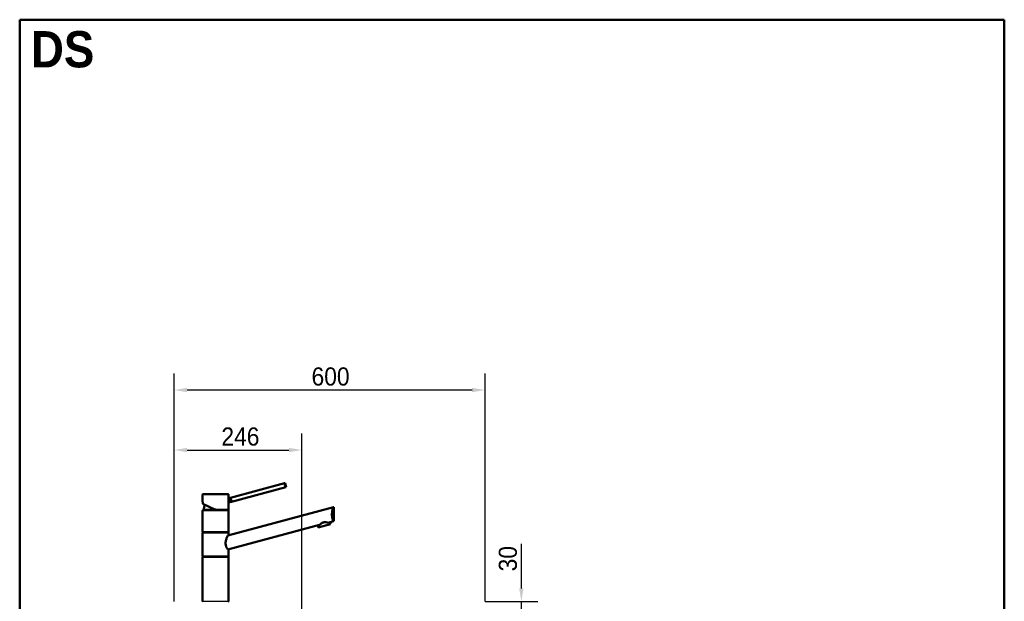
# Model space of a CAD drawing. Header units: millimetres. Extents: x 100 to 2000, y 93 to 2870.
# Tile 30 of 30: x 100 to 2000, y 1747 to 2870. Entities that reach past the tile are written whole.
import ezdxf

# ---------------------------------------------------------------- set-up
doc = ezdxf.new("R2010")
doc.units = ezdxf.units.MM
doc.header["$LTSCALE"] = 10
for name, color, linetype, lineweight in [('Dimensions(ISO)', 7, 'Continuous', 25), ('Sketch Geometry(ISO)', 7, 'Continuous', 50), ('Symbols(ISO)', 7, 'Continuous', 25), ('Visible Edges(ISO)', 7, 'Continuous', 50), ('Visible Tangent Edges(ISO)', 7, 'Continuous', 25)]:
    doc.layers.add(name, color=color, linetype=linetype, lineweight=lineweight)
doc.styles.add('Text_3.5mm', font='arial.ttf', dxfattribs={"width": 0.9})
doc.styles.add('Text_5.0mm', font='arial.ttf', dxfattribs={"width": 0.9})
doc.dimstyles.new('KS-STANDARD', dxfattribs={"dimscale": 10, "dimtxt": 3.5, "dimasz": 2.5, "dimexe": 3.175, "dimexo": 0, "dimgap": 0.8, "dimtad": 1, "dimdec": 1, "dimrnd": 1e-08, "dimtxsty": 'Text_3.5mm', "dimcen": 0.09, "dimdle": 10, "dimclrd": 7, "dimclre": 7, "dimclrt": 7, "dimadec": 0, "dimazin": 2, "dimtfac": 0.714286, "dimtdec": 4, "dimtmove": 0, "dimatfit": 3, "dimfxl": 1, "dimtolj": 1, "dimlwd": 25, "dimlwe": 25, "dimarcsym": 0})

# ---------------------------------------------------------------- blocks, each defined once
blk = doc.blocks.new('Borders Marketing Border')
at = {"layer": 'Sketch Geometry(ISO)'}
for p, q in [((10, 287), (200, 287)), ((10, 10), (10, 287)), ((200, 287), (200, 10)), ((200, 10), (10, 10))]:
    blk.add_line(p, q, dxfattribs=at)
blk = doc.blocks.new('*D6')
at = {"layer": 'Defpoints', "color": 0, "linetype": 'Continuous'}
for p in [(398.1, 2155.1), (398.1, 1747), (998.1, 1747)]:
    blk.add_point(p, dxfattribs=at)
at = {"layer": 'Dimensions(ISO)', "color": 7, "linetype": 'Continuous', "lineweight": 25}
for p, q in [((398.1, 1747), (398.1, 2186.8)), ((998.1, 1747), (998.1, 2186.8)), ((973.1, 2155.1), (423.1, 2155.1))]:
    blk.add_line(p, q, dxfattribs=at)
at = {"layer": 'Dimensions(ISO)', "color": 7, "linetype": 'Continuous'}
for points in [[(423.1, 2159.3), (423.1, 2150.9), (398.1, 2155.1)], [(973.1, 2159.3), (973.1, 2150.9), (998.1, 2155.1)]]:
    blk.add_solid(points, dxfattribs=at)
at = {"layer": 'Dimensions(ISO)', "color": 7, "linetype": 'Continuous', "lineweight": 25, "insert": (663.2, 2181), "char_height": 35, "attachment_point": 4, "style": 'Text_3.5mm'}
blk.add_mtext('\\A1;600', dxfattribs=at)
blk = doc.blocks.new('*D8')
at = {"layer": 'Defpoints', "color": 0, "linetype": 'Continuous'}
for p in [(998.1, 1747), (1068.1, 1747), (998.1, 1717)]:
    blk.add_point(p, dxfattribs=at)
at = {"layer": 'Dimensions(ISO)', "color": 7, "linetype": 'Continuous', "lineweight": 25}
for p, q in [((1068.1, 1772), (1068.1, 1857.9)), ((998.1, 1747), (1099.8, 1747)), ((1068.1, 1717), (1068.1, 1747)), ((998.1, 1717), (1099.8, 1717)), ((1068.1, 1692), (1068.1, 1667))]:
    blk.add_line(p, q, dxfattribs=at)
at = {"layer": 'Dimensions(ISO)', "color": 7, "linetype": 'Continuous'}
for points in [[(1063.9, 1772), (1072.2, 1772), (1068.1, 1747)], [(1063.9, 1692), (1072.2, 1692), (1068.1, 1717)]]:
    blk.add_solid(points, dxfattribs=at)
at = {"layer": 'Dimensions(ISO)', "color": 7, "linetype": 'Continuous', "lineweight": 25, "insert": (1042.2, 1805), "char_height": 35, "attachment_point": 4, "rotation": 90, "style": 'Text_3.5mm'}
blk.add_mtext('\\A1;30', dxfattribs=at)
blk = doc.blocks.new('*D11')
at = {"layer": 'Defpoints', "color": 0, "linetype": 'Continuous'}
for p in [(644.5, 2039.2), (398.1, 1747), (644.5, 1517.1)]:
    blk.add_point(p, dxfattribs=at)
at = {"layer": 'Dimensions(ISO)', "color": 7, "linetype": 'Continuous', "lineweight": 25}
for p, q in [((398.1, 1747), (398.1, 2071)), ((644.5, 1517.1), (644.5, 2071)), ((423.1, 2039.2), (619.5, 2039.2))]:
    blk.add_line(p, q, dxfattribs=at)
at = {"layer": 'Dimensions(ISO)', "color": 7, "linetype": 'Continuous'}
for points in [[(423.1, 2043.4), (423.1, 2035.1), (398.1, 2039.2)], [(619.5, 2043.4), (619.5, 2035.1), (644.5, 2039.2)]]:
    blk.add_solid(points, dxfattribs=at)
at = {"layer": 'Dimensions(ISO)', "color": 7, "linetype": 'Continuous', "lineweight": 25, "insert": (489.2, 2065.1), "char_height": 35, "attachment_point": 4, "style": 'Text_3.5mm'}
blk.add_mtext('\\A1;246', dxfattribs=at)

msp = doc.modelspace()

# ---------------------------------------------------------------- linework, layer by layer
at = {"layer": 'Visible Edges(ISO)'}
for p, q in [((611.24, 1975.09), (506.64, 1947.06)), ((613.32, 1967.36), (508.71, 1939.33)), ((612.07, 1975.31), (611.24, 1975.09)), ((614.14, 1967.58), (612.07, 1975.31)), ((613.32, 1967.36), (614.14, 1967.58)), ((453.05, 1939.18), (453.05, 1953.46)), ((453.55, 1953.96), (502.55, 1953.96)), ((503.05, 1946.1), (503.05, 1953.46)), ((505.82, 1946.84), (503.05, 1946.1)), ((507.89, 1939.11), (503.05, 1937.81)), ((506.64, 1947.06), (505.82, 1946.84)), ((507.89, 1939.11), (508.71, 1939.33)), ((453.05, 1881.46), (453.05, 1922.46)), ((453.3, 1923.96), (502.8, 1923.96)), ((453.3, 1922.96), (453.3, 1923.96)), ((453.3, 1922.96), (502.8, 1922.96)), ((478.05, 1923.96), (453.67, 1935.32)), ((501.53, 1874.1), (705.31, 1928.71)), ((502.8, 1922.96), (502.8, 1923.96)), ((503.05, 1924.46), (503.05, 1937.81)), ((503.05, 1881.46), (503.05, 1922.46)), ((706.38, 1928.99), (705.31, 1928.71)), ((706.38, 1901.99), (706.38, 1928.99)), ((705.31, 1901.71), (694.94, 1898.93)), ((705.31, 1901.71), (706.38, 1901.99)), ((678.74, 1894.59), (501.53, 1847.1)), ((676.28, 1889.79), (675.25, 1893.65)), ((676.28, 1889.79), (699.47, 1896)), ((699.47, 1896), (698.43, 1899.86)), ((453.05, 1834.46), (453.05, 1879.46)), ((453.3, 1880.96), (502.8, 1880.96)), ((453.3, 1879.96), (453.3, 1880.96)), ((453.3, 1879.96), (502.8, 1879.96)), ((502.8, 1879.96), (502.8, 1880.96)), ((503.05, 1874.51), (503.05, 1879.46)), ((503.05, 1834.46), (503.05, 1847.51)), ((453.05, 1747.46), (453.05, 1832.46)), ((453.3, 1833.96), (502.8, 1833.96)), ((453.3, 1832.96), (453.3, 1833.96)), ((453.3, 1832.96), (502.8, 1832.96)), ((502.8, 1832.96), (502.8, 1833.96)), ((503.05, 1747.46), (503.05, 1832.46))]:
    msp.add_line(p, q, dxfattribs=at)
for centre, radius, start, end in [((453.55, 1953.46), 0.5, 90, 180), ((502.55, 1953.46), 0.5, 0, 90), ((453.55, 1922.46), 0.5, 90, 180), ((478.05, 1922.96), 23, 152.74169, 177.50809), ((502.55, 1924.46), 0.5, 270, 0), ((502.55, 1922.46), 0.5, 0, 90), ((453.55, 1881.46), 0.5, 180, 270), ((502.55, 1881.46), 0.5, 270, 0), ((453.55, 1879.46), 0.5, 90, 180), ((502.55, 1879.46), 0.5, 0, 90), ((453.55, 1834.46), 0.5, 180, 270), ((453.55, 1832.46), 0.5, 90, 180), ((502.55, 1834.46), 0.5, 270, 0), ((502.55, 1832.46), 0.5, 0, 90), ((453.55, 1747.46), 0.5, 180, 270), ((502.55, 1747.46), 0.5, 270, 0)]:
    msp.add_arc(centre, radius, start, end, dxfattribs=at)
for points, knots in [([(613.32, 1967.36), (613.11, 1967.74), (612.9, 1968.17), (612.35, 1969.41), (612.05, 1970.27), (611.82, 1971.1), (611.6, 1971.93), (611.44, 1972.83), (611.29, 1974.17), (611.26, 1974.65), (611.24, 1975.09)], [-0.41237498, -0.41237498, -0.41237498, -0.41237498, -0.25836978, -0.25836978, 0, 0, 0, 0.25836978, 0.25836978, 0.41237498, 0.41237498, 0.41237498, 0.41237498]), ([(453.05, 1939.18), (453.05, 1939.16), (453.05, 1939.15), (453.05, 1939.14), (453.05, 1939.13), (453.06, 1939.13), (453.06, 1939.12), (453.06, 1939.12), (453.06, 1939.11), (453.06, 1939.1), (453.06, 1939.1), (453.06, 1939.08), (453.06, 1939.07), (453.08, 1938.97), (453.1, 1938.86), (453.16, 1938.53), (453.19, 1938.32), (453.26, 1937.81), (453.3, 1937.52), (453.37, 1936.87), (453.4, 1936.52), (453.43, 1935.99), (453.44, 1935.83), (453.44, 1935.67)], [2.82365718, 2.82365718, 2.82365718, 2.82365718, 2.82512074, 2.82512074, 2.82641559, 2.82641559, 2.82807947, 2.82807947, 2.83096484, 2.83096484, 2.83854281, 2.83854281, 2.89322965, 2.89322965, 3.01368556, 3.01368556, 3.13414147, 3.13414147, 3.25459738, 3.25459738, 3.37505329, 3.37505329, 3.42593674, 3.42593674, 3.42593674, 3.42593674]), ([(502.73, 1941.87), (502.73, 1942.39), (502.75, 1942.95), (502.81, 1943.99), (502.85, 1944.46), (502.93, 1945.21), (502.97, 1945.54), (503.03, 1945.98), (503.05, 1946.1), (503.05, 1946.1)], [0, 0, 0, 0, 0.15685935, 0.15685935, 0.3137187, 0.3137187, 0.46693759, 0.46693759, 0.62015648, 0.62015648, 0.62015648, 0.62015648]), ([(503.05, 1937.81), (503.05, 1937.81), (503.04, 1937.91), (502.98, 1938.32), (502.93, 1938.62), (502.85, 1939.34), (502.81, 1939.8), (502.75, 1940.81), (502.73, 1941.36), (502.73, 1941.87)], [1.84920573, 1.84920573, 1.84920573, 1.84920573, 1.99963207, 1.99963207, 2.1500584, 2.1500584, 2.30407846, 2.30407846, 2.45809851, 2.45809851, 2.45809851, 2.45809851]), ([(505.82, 1946.84), (505.82, 1946.84), (505.87, 1946.75), (506.05, 1946.37), (506.19, 1946.09), (506.48, 1945.44), (506.66, 1945.02), (506.99, 1944.09), (507.16, 1943.58), (507.42, 1942.6), (507.53, 1942.08), (507.71, 1941.11), (507.76, 1940.66), (507.84, 1939.94), (507.86, 1939.63), (507.88, 1939.21), (507.89, 1939.11), (507.89, 1939.11)], [0.6048777, 0.6048777, 0.6048777, 0.6048777, 0.7560907, 0.7560907, 0.9073036, 0.9073036, 1.0585295, 1.0585295, 1.2097555, 1.2097555, 1.3609814, 1.3609814, 1.5122074, 1.5122074, 1.6634203, 1.6634203, 1.8146332, 1.8146332, 1.8146332, 1.8146332]), ([(506.64, 1947.06), (506.85, 1946.67), (507.06, 1946.24), (507.6, 1945.01), (507.91, 1944.15), (508.36, 1942.49), (508.52, 1941.59), (508.67, 1940.25), (508.7, 1939.77), (508.71, 1939.33)], [1.65377546, 1.65377546, 1.65377546, 1.65377546, 1.80778066, 1.80778066, 2.06615044, 2.06615044, 2.32452022, 2.32452022, 2.47852542, 2.47852542, 2.47852542, 2.47852542]), ([(453.45, 1935.75), (453.45, 1935.75), (453.45, 1935.75), (453.44, 1935.69), (453.44, 1935.63), (453.48, 1935.51), (453.51, 1935.46), (453.58, 1935.38), (453.62, 1935.35), (453.67, 1935.32)], [-0.00032733, -0.00032733, -0.00032733, -0.00032733, 0, 0, 0.024151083, 0.024151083, 0.047945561, 0.047945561, 0.066796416, 0.066796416, 0.066796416, 0.066796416]), ([(478.05, 1923.96), (478.05, 1923.96), (478.06, 1923.97), (478.07, 1924.02), (478.07, 1924.05), (478.09, 1924.14), (478.11, 1924.19), (478.13, 1924.28), (478.13, 1924.32), (478.15, 1924.38), (478.16, 1924.42), (478.16, 1924.45), (478.17, 1924.45), (478.17, 1924.46)], [0, 0, 0, 0, 0.019098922, 0.019098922, 0.038444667, 0.038444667, 0.058263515, 0.058263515, 0.068803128, 0.068803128, 0.079357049, 0.079357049, 0.079680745, 0.079680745, 0.079680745, 0.079680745]), ([(705.31, 1901.71), (705.05, 1902.31), (704.75, 1903.02), (704.22, 1904.45), (703.97, 1905.18), (703.5, 1906.8), (703.27, 1907.68), (702.9, 1909.53), (702.76, 1910.51), (702.56, 1912.48), (702.51, 1913.48), (702.51, 1915.53), (702.57, 1916.63), (702.79, 1918.82), (702.95, 1919.9), (703.54, 1923.02), (704.07, 1924.93), (704.81, 1927.26), (705.07, 1928.03), (705.31, 1928.71)], [3.2501891, 3.2501891, 3.2501891, 3.2501891, 3.6064548, 3.6064548, 3.8978373, 3.8978373, 4.1892197, 4.1892197, 4.4806022, 4.4806022, 4.7719847, 4.7719847, 5.0942374, 5.0942374, 5.41649, 5.41649, 6.0609952, 6.0609952, 6.4024504, 6.4024504, 6.4024504, 6.4024504]), ([(678.74, 1894.59), (679.58, 1895.45), (680.62, 1896.45), (682.47, 1897.81), (683.15, 1898.24), (684.58, 1898.97), (685.34, 1899.27), (686.89, 1899.69), (687.69, 1899.81), (689.3, 1899.89), (690.1, 1899.85), (692.38, 1899.6), (693.79, 1899.25), (694.94, 1898.93)], [2.8662158, 2.8662158, 2.8662158, 2.8662158, 3.331781, 3.331781, 3.5724777, 3.5724777, 3.8131745, 3.8131745, 4.0538712, 4.0538712, 4.2945679, 4.2945679, 4.7601331, 4.7601331, 4.7601331, 4.7601331]), ([(501.53, 1847.1), (501.47, 1847.2), (501.4, 1847.3), (500.98, 1847.92), (500.61, 1848.52), (499.89, 1849.77), (499.51, 1850.46), (498.8, 1851.99), (498.46, 1852.83), (497.88, 1854.61), (497.65, 1855.56), (497.34, 1857.5), (497.26, 1858.49), (497.26, 1860.58), (497.36, 1861.73), (497.73, 1863.98), (497.99, 1865.09), (498.93, 1868.29), (499.73, 1870.24), (500.81, 1872.63), (501.19, 1873.41), (501.53, 1874.1)], [3.275317, 3.275317, 3.275317, 3.275317, 3.3361276, 3.3361276, 3.6465382, 3.6465382, 3.9373515, 3.9373515, 4.2281648, 4.2281648, 4.5189781, 4.5189781, 4.8097914, 4.8097914, 5.1476718, 5.1476718, 5.4855521, 5.4855521, 6.1613129, 6.1613129, 6.5078917, 6.5078917, 6.5078917, 6.5078917])]:
    msp.add_open_spline(points, degree=3, knots=knots, dxfattribs=at)
at = {"layer": 'Visible Tangent Edges(ISO)'}
for p, q in [((503.05, 1953.46), (453.05, 1953.46)), ((503.05, 1922.46), (453.05, 1922.46)), ((453.45, 1935.75), (478.17, 1924.46)), ((478.17, 1924.46), (503.05, 1924.46)), ((453.05, 1881.46), (503.05, 1881.46)), ((503.05, 1879.46), (453.05, 1879.46)), ((453.05, 1834.46), (503.05, 1834.46)), ((503.05, 1832.46), (453.05, 1832.46)), ((453.05, 1747.46), (503.05, 1747.46))]:
    msp.add_line(p, q, dxfattribs=at)
msp.add_open_spline([(453.45, 1935.75), (453.41, 1936.58), (453.33, 1937.35), (453.25, 1937.93), (453.19, 1938.42), (453.12, 1938.79), (453.09, 1938.99), (453.06, 1939.11), (453.05, 1939.18), (453.05, 1939.18)], degree=3, knots=[-3.41938088, -3.41938088, -3.41938088, -3.41938088, -3.16436739, -3.16436739, -3.16436739, -2.9528356, -2.9528356, -2.9528356, -2.82365718, -2.82365718, -2.82365718, -2.82365718], dxfattribs=at)

# ---------------------------------------------------------------- block references
at = {"xscale": 10, "yscale": 10, "zscale": 10}
msp.add_blockref('Borders Marketing Border', (0, 0), dxfattribs=at)

# ---------------------------------------------------------------- texts
at = {"layer": 'Symbols(ISO)', "color": 7, "insert": (121.74, 2812.41), "char_height": 70, "width": 122.2332, "attachment_point": 4, "style": 'Text_5.0mm'}
msp.add_mtext('\\fArial|b1|i0;{\\H70.0000;DS}', dxfattribs=at)

# ---------------------------------------------------------------- dimensions: what is measured, and where the dimension line sits
at = {"layer": 'Dimensions(ISO)', "color": 7, "linetype": 'Continuous', "lineweight": 25}
dim = msp.add_linear_dim(base=(398.05, 2155.09), p1=(998.05, 1746.96), p2=(398.05, 1746.96), dimstyle='KS-STANDARD', override={"dimgap": 0.8, "dimdec": 1, "dimtol": 0, "dimlim": 0, "dimtp": 0, "dimtm": 0, "dimtdec": 4, "dimtofl": 0, "dimatfit": 1}, dxfattribs=at)
dim.commit()
dim.dimension.update_dxf_attribs({"geometry": '*D6', "text_midpoint": (698.05, 2155.09), "dimtype": 160})
for base, p1, p2, angle, override, picture, middle in [((644.45, 2039.24), (398.05, 1746.96), (644.45, 1517.12), 180, {"dimgap": 0.8, "dimdec": 0, "dimtol": 0, "dimlim": 0, "dimtp": 0, "dimtm": 0, "dimtdec": 4, "dimtofl": 0, "dimatfit": 1}, '*D11', (524.25, 2039.24)), ((1068.05, 1746.96), (998.05, 1716.96), (998.05, 1746.96), 90, {"dimgap": 0.8, "dimdec": 1, "dimtol": 0, "dimlim": 0, "dimtp": 0, "dimtm": 0, "dimtdec": 4, "dimtofl": 1, "dimatfit": 1}, '*D8', (1068.05, 1827.45))]:
    dim = msp.add_linear_dim(base=base, p1=p1, p2=p2, angle=angle, dimstyle='KS-STANDARD', override=override, dxfattribs=at)
    dim.commit()
    dim.dimension.update_dxf_attribs({"geometry": picture, "text_midpoint": middle, "dimtype": 160})

doc.saveas('drawing.dxf')
